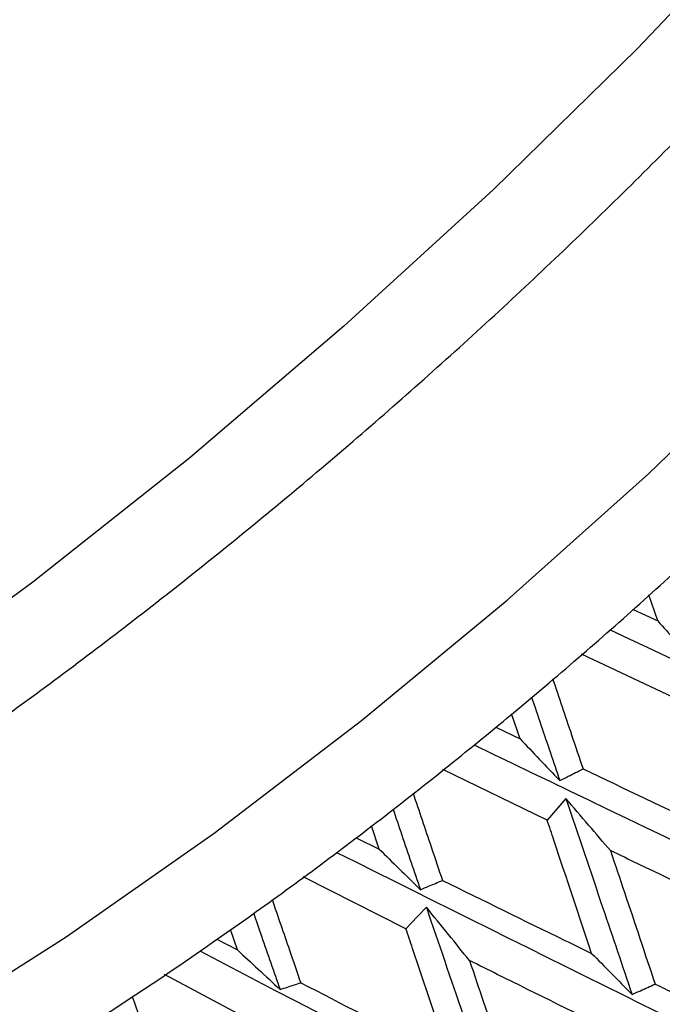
# Model space of a CAD drawing. Header units: millimetres. Extents: x 73 to 180, y 34 to 171.
# Tile 13 of 59: x 100.07 to 101.94, y 45.59 to 48.46. Entities that reach past the tile are written whole.
import ezdxf

# ---------------------------------------------------------------- set-up
doc = ezdxf.new("R2010")
doc.units = ezdxf.units.MM

msp = doc.modelspace()

# ---------------------------------------------------------------- linework, layer by layer
at = {"color": 7, "linetype": 'Continuous', "lineweight": 25}
for p, q in [((101.9233, 46.7087), (101.8976, 46.7845)), ((101.8516, 46.7422), (101.9233, 46.7087)), ((102.0042, 46.469), (101.7017, 46.612)), ((101.5234, 46.366), (101.499, 46.4393)), ((101.4527, 46.3999), (101.5234, 46.366)), ((101.6021, 46.1302), (101.2994, 46.2773)), ((101.1145, 46.0457), (101.0918, 46.1135)), ((101.0478, 46.0789), (101.1145, 46.0457)), ((101.1923, 45.8146), (100.8937, 45.9657)), ((100.703, 45.7528), (100.6826, 45.8122)), ((100.6436, 45.7838), (100.703, 45.7528)), ((100.781, 45.5273), (100.4913, 45.6817))]:
    msp.add_line(p, q, dxfattribs=at)
at = {"color": 1, "linetype": 'Continuous', "lineweight": 25, "flags": 128}
for points in [[(104.3099, 52.7276), (104.3366, 52.4866), (104.3175, 52.2125), (104.2527, 51.908), (104.143, 51.5761), (103.9893, 51.2201), (103.7933, 50.8435), (103.5569, 50.4501), (103.2824, 50.0437), (102.9726, 49.6285), (102.6305, 49.2086), (102.2596, 48.788), (101.8634, 48.3711), (101.446, 47.9619), (101.0116, 47.5646), (100.5643, 47.183), (100.1087, 46.8209), (99.6494, 46.482)], [(99.7799, 45.5196), (100.2054, 45.7911), (100.635, 46.0923), (101.0635, 46.4195), (101.4857, 46.7688), (101.8964, 47.1359), (102.2907, 47.5164), (102.6638, 47.9056), (103.0111, 48.2988), (103.3285, 48.6913), (103.6121, 49.0783), (103.8584, 49.4551), (104.0644, 49.8171), (104.2277, 50.1599), (104.3463, 50.4793), (104.4187, 50.7716), (104.4441, 51.0331), (104.4221, 51.2606), (104.353, 51.4515), (104.2707, 51.5691)]]:
    msp.add_lwpolyline(points, dxfattribs=at)
at = {"color": 7, "linetype": 'Continuous', "lineweight": 25, "flags": 128}
for points in [[(101.6563, 46.1931), (101.6329, 46.1659), (101.6021, 46.1302)], [(101.2514, 45.877), (101.2258, 45.85), (101.1923, 45.8146)]]:
    msp.add_lwpolyline(points, dxfattribs=at)
at = {"color": 7, "linetype": 'Continuous', "lineweight": 25}
msp.add_arc((103.433, 44.9713), 10, 175.9975, 87.49983, dxfattribs=at)
for points, knots in [([(77.1888, 52.6809), (77.2172, 52.6593), (77.3474, 52.5606), (77.6305, 52.3378), (78.0862, 51.973), (78.7157, 51.4588), (79.5645, 50.7577), (80.598, 49.9024), (81.6823, 49.0173), (82.6804, 48.2256), (83.5306, 47.5774), (84.2636, 47.045), (84.9041, 46.6061), (85.4719, 46.2424), (85.9834, 45.9394), (86.4522, 45.6855), (86.89, 45.472), (87.3202, 45.2865), (87.7511, 45.1274), (88.1894, 44.9957), (88.6302, 44.8946), (89.086, 44.8239), (89.5724, 44.7859), (90.1078, 44.7874), (90.6801, 44.8373), (91.2779, 44.9381), (91.8773, 45.0836), (92.4781, 45.2699), (93.0756, 45.4916), (93.6707, 45.7454), (94.2639, 46.0289), (94.8553, 46.3402), (95.4441, 46.6773), (96.0284, 47.0377), (96.605, 47.418), (97.1665, 47.8121), (97.6981, 48.2069), (98.1541, 48.5632), (98.553, 48.8877), (98.9364, 49.2104), (99.4023, 49.6181), (99.82, 50.0023), (100.2188, 50.3843), (100.5567, 50.7183), (100.9502, 51.1235), (101.3523, 51.5562), (101.7595, 52.016), (102.163, 52.4959), (102.5569, 52.9915), (102.9363, 53.4992), (103.2971, 54.016), (103.6361, 54.5398), (103.9504, 55.069), (104.2374, 55.603), (104.4945, 56.1417), (104.7188, 56.6855), (104.9065, 57.2339), (105.0523, 57.7815), (105.1517, 58.3177), (105.2043, 58.8305), (105.2149, 59.3132), (105.1906, 59.768), (105.1367, 60.2041), (105.0559, 60.6329), (104.9484, 61.0646), (104.813, 61.5082), (104.6469, 61.9727), (104.4455, 62.4684), (104.2021, 63.0074), (103.9079, 63.6035), (103.5521, 64.2725), (103.1215, 65.0327), (102.6005, 65.9056), (101.9728, 66.914), (101.2287, 68.0733), (100.4666, 69.2392), (99.8046, 70.2525), (99.3264, 70.9938), (99.0034, 71.5069), (98.8204, 71.8026), (98.7472, 71.9263), (98.7395, 71.9394)], [0, 0, 0, 0, 0.002261, 0.010359, 0.021368, 0.036456, 0.056983, 0.083892, 0.111956, 0.135137, 0.154435, 0.170641, 0.184405, 0.196261, 0.206648, 0.215938, 0.224452, 0.232479, 0.241047, 0.249592, 0.258394, 0.267781, 0.278162, 0.289989, 0.303708, 0.317504, 0.331569, 0.345438, 0.359094, 0.372556, 0.385854, 0.399014, 0.412054, 0.424976, 0.437756, 0.450313, 0.462397, 0.473448, 0.481245, 0.48975, 0.500031, 0.514018, 0.519782, 0.529347, 0.53931, 0.550021, 0.56122, 0.572801, 0.584678, 0.596794, 0.609108, 0.621596, 0.634244, 0.647045, 0.659997, 0.673093, 0.68629, 0.699413, 0.712002, 0.723549, 0.733842, 0.743065, 0.751555, 0.759654, 0.76768, 0.775884, 0.784503, 0.79383, 0.804175, 0.815879, 0.829334, 0.844994, 0.863387, 0.885106, 0.910707, 0.940208, 0.963395, 0.979402, 0.990784, 0.999027, 1, 1, 1, 1]), ([(95.4603, 45.0925), (95.533, 45.0496), (95.681, 44.9624), (95.9333, 44.8845), (96.2107, 44.8421), (96.5202, 44.8404), (96.8629, 44.8811), (97.2353, 44.9657), (97.6294, 45.0921), (98.0383, 45.2565), (98.4576, 45.4554), (98.8847, 45.6859), (99.3171, 45.9458), (99.752, 46.2325), (100.1862, 46.5434), (100.6164, 46.876), (101.0393, 47.2272), (101.4512, 47.5942), (101.8488, 47.9737), (102.2286, 48.3626), (102.5874, 48.7576), (102.922, 49.1556), (103.2297, 49.5538), (103.5078, 49.9493), (103.7537, 50.3399), (103.9651, 50.7237), (104.1397, 51.0998), (104.2743, 51.4678), (104.3644, 51.8271), (104.4021, 52.1585), (104.3884, 52.4559), (104.3371, 52.7135), (104.2669, 52.8663), (104.2335, 52.9389)], [0, 0, 0, 0, 0.026066, 0.053016, 0.081704, 0.112723, 0.145972, 0.180509, 0.215164, 0.249439, 0.283305, 0.316836, 0.350112, 0.3832, 0.416156, 0.44902, 0.481829, 0.514611, 0.547394, 0.580196, 0.613046, 0.645974, 0.679019, 0.712227, 0.745659, 0.779391, 0.813522, 0.848156, 0.883341, 0.918735, 0.948129, 0.975338, 1, 1, 1, 1]), ([(96.8092, 44.9205), (96.8234, 44.9015), (96.8823, 44.8225), (97.0266, 44.7208), (97.2304, 44.6213), (97.463, 44.5639), (97.7245, 44.5442), (98.0193, 44.5653), (98.3453, 44.6289), (98.696, 44.734), (99.0643, 44.8773), (99.4452, 45.0554), (99.8357, 45.2655), (100.2325, 45.5052), (100.6324, 45.7716), (101.0318, 46.0622), (101.4267, 46.3737), (101.8134, 46.703), (102.1881, 47.0467), (102.5467, 47.4014), (102.8858, 47.7633), (103.2017, 48.1291), (103.4913, 48.4951), (103.7515, 48.8583), (103.9796, 49.2157), (104.1732, 49.5648), (104.3296, 49.9038), (104.446, 50.2318), (104.5185, 50.5477), (104.54, 50.8346), (104.5139, 51.0892), (104.4451, 51.3053), (104.3599, 51.47), (104.2839, 51.5468), (104.2584, 51.5725)], [0, 0, 0, 0, 0.008694, 0.036095, 0.063512, 0.092126, 0.122879, 0.155959, 0.190539, 0.225416, 0.259976, 0.294176, 0.328082, 0.36177, 0.395301, 0.428724, 0.462076, 0.495388, 0.528685, 0.56199, 0.595323, 0.62871, 0.662184, 0.695784, 0.729561, 0.763582, 0.797935, 0.832718, 0.867986, 0.903436, 0.932985, 0.960467, 0.986737, 1, 1, 1, 1]), ([(101.785, 46.6829), (102.3698, 46.407), (103.5772, 45.8373), (105.1979, 45.0999), (106.6254, 44.4671), (107.4241, 44.1284), (107.8062, 43.9664)], [0, 0, 0, 0, 0.27929, 0.576607, 0.797439, 1, 1, 1, 1]), ([(101.9233, 46.7087), (101.94, 46.69), (101.977, 46.6486), (102.0142, 46.6071), (102.0346, 46.5843)], [0, 0, 0, 0, 0.451515, 1, 1, 1, 1]), ([(101.6181, 46.5408), (101.6364, 46.4865), (101.6658, 46.399), (101.6951, 46.3118), (101.7062, 46.2788)], [0, 0, 0, 0, 0.6211233, 1, 1, 1, 1]), ([(101.5565, 46.4883), (101.5657, 46.4611), (101.5932, 46.3798), (101.6206, 46.2989), (101.6388, 46.2451)], [0, 0, 0, 0, 0.334952, 1, 1, 1, 1]), ([(101.3901, 46.3488), (101.9805, 46.0641), (103.2001, 45.476), (104.8553, 44.728), (106.3247, 44.0943), (107.1569, 43.7632), (107.5551, 43.6048)], [0, 0, 0, 0, 0.279079, 0.576482, 0.79738, 1, 1, 1, 1]), ([(101.5234, 46.366), (101.5421, 46.3465), (101.5804, 46.3063), (101.619, 46.2659), (101.6388, 46.2451)], [0, 0, 0, 0, 0.48504, 1, 1, 1, 1]), ([(101.6388, 46.2451), (101.647, 46.2492), (101.6695, 46.2604), (101.6919, 46.2717), (101.7062, 46.2788)], [0, 0, 0, 0, 0.365727, 1, 1, 1, 1]), ([(101.7062, 46.2788), (101.8264, 46.2217), (101.9699, 46.1536), (102.1131, 46.0861), (102.1363, 46.0752)], [0, 0, 0, 0, 0.838042, 1, 1, 1, 1]), ([(101.2127, 46.2089), (101.2303, 46.1566), (101.2588, 46.0717), (101.2873, 45.9872), (101.2982, 45.9548)], [0, 0, 0, 0, 0.61671, 1, 1, 1, 1]), ([(101.7858, 46.0416), (101.7648, 46.0662), (101.7216, 46.1168), (101.6784, 46.1673), (101.6563, 46.1931)], [0, 0, 0, 0, 0.487924, 1, 1, 1, 1]), ([(101.6563, 46.1931), (101.6923, 46.0866), (101.7567, 45.8962), (101.8205, 45.707), (101.8487, 45.6236)], [0, 0, 0, 0, 0.5591919, 1, 1, 1, 1]), ([(101.1543, 46.1628), (101.1629, 46.1374), (101.1895, 46.0589), (101.2161, 45.9807), (101.234, 45.928)], [0, 0, 0, 0, 0.324499, 1, 1, 1, 1]), ([(101.7311, 45.743), (101.6947, 45.8524), (101.6518, 45.9813), (101.6087, 46.1107), (101.6021, 46.1302)], [0, 0, 0, 0, 0.849215, 1, 1, 1, 1]), ([(100.9907, 46.0364), (101.5827, 45.7409), (102.8072, 45.1296), (104.4876, 44.3633), (105.9917, 43.7209), (106.8536, 43.3923), (107.2659, 43.235)], [0, 0, 0, 0, 0.2785195, 0.5761539, 0.7972228, 1, 1, 1, 1]), ([(101.1145, 46.0457), (101.1338, 46.0267), (101.1736, 45.9876), (101.2135, 45.9482), (101.234, 45.928)], [0, 0, 0, 0, 0.485042, 1, 1, 1, 1]), ([(102.2161, 45.8359), (102.0999, 45.8912), (101.9566, 45.9594), (101.813, 46.0285), (101.7858, 46.0416)], [0, 0, 0, 0, 0.810733, 1, 1, 1, 1]), ([(101.7858, 46.0416), (101.7996, 46.0003), (101.8431, 45.8707), (101.8863, 45.7417), (101.9157, 45.6537)], [0, 0, 0, 0, 0.3182919, 1, 1, 1, 1]), ([(101.234, 45.928), (101.2419, 45.9312), (101.2633, 45.9402), (101.2846, 45.9491), (101.2982, 45.9548)], [0, 0, 0, 0, 0.365727, 1, 1, 1, 1]), ([(101.2982, 45.9548), (101.4167, 45.8966), (101.561, 45.8257), (101.7053, 45.7556), (101.7311, 45.743)], [0, 0, 0, 0, 0.820633, 1, 1, 1, 1]), ([(100.8034, 45.9), (100.8202, 45.8508), (100.848, 45.7698), (100.8758, 45.6891), (100.8867, 45.6575)], [0, 0, 0, 0, 0.607689, 1, 1, 1, 1]), ([(100.7492, 45.8607), (100.7571, 45.838), (100.7829, 45.7635), (100.8087, 45.6895), (100.8267, 45.638)], [0, 0, 0, 0, 0.304406, 1, 1, 1, 1]), ([(101.3767, 45.7222), (101.3563, 45.7474), (101.3146, 45.7991), (101.2728, 45.8507), (101.2514, 45.877)], [0, 0, 0, 0, 0.487925, 1, 1, 1, 1]), ([(101.2514, 45.877), (101.2869, 45.7727), (101.3505, 45.5862), (101.4139, 45.4011), (101.4419, 45.3195)], [0, 0, 0, 0, 0.5591904, 1, 1, 1, 1]), ([(101.3201, 45.4357), (101.2839, 45.5428), (101.2414, 45.6688), (101.1987, 45.7955), (101.1923, 45.8146)], [0, 0, 0, 0, 0.849214, 1, 1, 1, 1]), ([(100.5938, 45.75), (101.183, 45.4421), (102.4049, 44.8036), (104.1007, 44.0118), (105.6317, 43.3528), (106.5189, 43.0215), (106.9433, 42.863)], [0, 0, 0, 0, 0.277568, 0.575595, 0.796955, 1, 1, 1, 1]), ([(100.703, 45.7528), (100.723, 45.7343), (100.7642, 45.6962), (100.8055, 45.6577), (100.8267, 45.638)], [0, 0, 0, 0, 0.485038, 1, 1, 1, 1]), ([(101.7311, 45.743), (101.7501, 45.7237), (101.7893, 45.6841), (101.8285, 45.6442), (101.8487, 45.6236)], [0, 0, 0, 0, 0.486008, 1, 1, 1, 1]), ([(101.8094, 45.508), (101.6921, 45.5658), (101.5478, 45.6368), (101.4036, 45.7088), (101.3767, 45.7222)], [0, 0, 0, 0, 0.813324, 1, 1, 1, 1]), ([(101.3767, 45.7222), (101.3903, 45.6818), (101.4332, 45.5548), (101.476, 45.4285), (101.5052, 45.3423)], [0, 0, 0, 0, 0.318291, 1, 1, 1, 1]), ([(100.8267, 45.638), (100.834, 45.6403), (100.854, 45.6468), (100.874, 45.6534), (100.8867, 45.6575)], [0, 0, 0, 0, 0.365724, 1, 1, 1, 1]), ([(100.8867, 45.6575), (101.0052, 45.5965), (101.1496, 45.5222), (101.2942, 45.4489), (101.3201, 45.4357)], [0, 0, 0, 0, 0.8206338, 1, 1, 1, 1]), ([(101.8487, 45.6236), (101.8568, 45.6272), (101.8792, 45.6372), (101.9015, 45.6473), (101.9157, 45.6537)], [0, 0, 0, 0, 0.36237, 1, 1, 1, 1]), ([(101.9157, 45.6537), (101.9337, 45.645), (102.0768, 45.576), (102.2198, 45.5078), (102.3448, 45.4482)], [0, 0, 0, 0, 0.125607, 1, 1, 1, 1]), ([(100.3968, 45.6187), (100.4128, 45.5737), (100.4398, 45.4978), (100.467, 45.4223), (100.478, 45.3915)], [0, 0, 0, 0, 0.592633, 1, 1, 1, 1])]:
    msp.add_open_spline(points, degree=3, knots=knots, dxfattribs=at)

doc.saveas('drawing.dxf')
